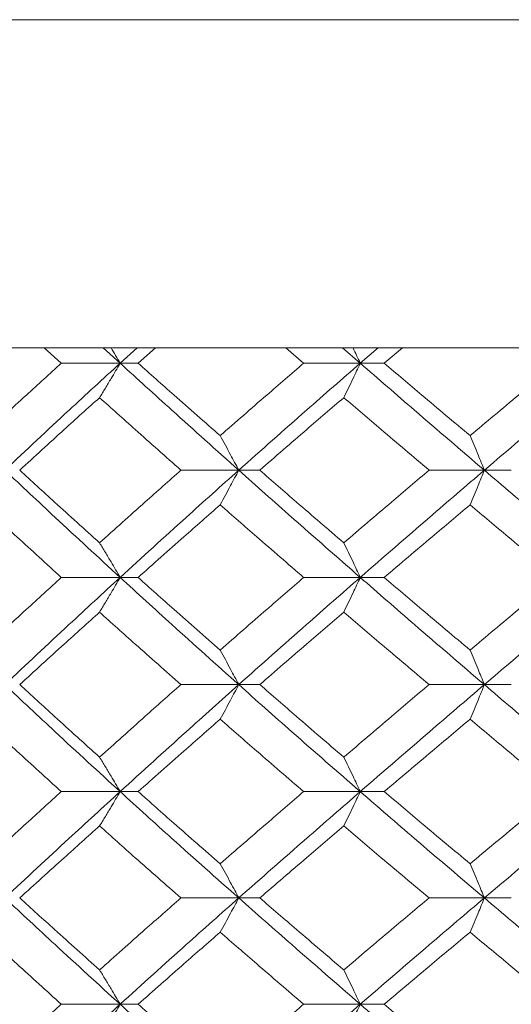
# Model space of a CAD drawing. Header units: inches. Extents: x -3.7 to 22.7, y -9.6 to 17.3.
# Tile 69 of 130: x 4.949 to 5.229, y -0.057 to 0.504. Entities that reach past the tile are written whole.
import ezdxf

# ---------------------------------------------------------------- set-up
doc = ezdxf.new("R2010")
doc.units = ezdxf.units.IN
doc.header["$MEASUREMENT"] = 0

msp = doc.modelspace()

# ---------------------------------------------------------------- linework, layer by layer
at = {"color": 7, "linetype": 'Continuous', "lineweight": 15}
for p, q in [((4.09501, 0.50428), (5.51934, 0.50428)), ((5.5195, 0.31728), (4.25752, 0.31728)), ((4.97288, 0.30846), (4.96317, 0.31728)), ((5.00641, 0.30846), (4.9968, 0.31728)), ((5.00641, 0.30846), (5.01618, 0.31728)), ((5.01665, 0.30846), (5.02664, 0.31728)), ((5.111, 0.30846), (5.10077, 0.31728)), ((5.14328, 0.30846), (5.13316, 0.31728)), ((5.14328, 0.30846), (5.15351, 0.31728)), ((5.15696, 0.30846), (5.16742, 0.31728)), ((5.00641, 0.30846), (4.97288, 0.30846)), ((5.00641, 0.30846), (5.01665, 0.30846)), ((5.14328, 0.30846), (5.111, 0.30846)), ((5.14328, 0.30846), (5.15696, 0.30846)), ((5.07401, 0.24751), (5.04106, 0.24751)), ((5.07401, 0.24751), (5.08599, 0.24751)), ((5.21403, 0.24751), (5.18251, 0.24751)), ((5.21403, 0.24751), (5.22939, 0.24751)), ((5.00641, 0.18638), (4.97288, 0.18638)), ((5.00641, 0.18638), (5.01665, 0.18638)), ((5.14328, 0.18638), (5.111, 0.18638)), ((5.14328, 0.18638), (5.15696, 0.18638)), ((5.07401, 0.12526), (5.04106, 0.12526)), ((5.07401, 0.12526), (5.08599, 0.12526)), ((5.21403, 0.12526), (5.18251, 0.12526)), ((5.21403, 0.12526), (5.22939, 0.12526)), ((5.00641, 0.0643), (4.97288, 0.0643)), ((5.00641, 0.0643), (5.01665, 0.0643)), ((5.14328, 0.0643), (5.111, 0.0643)), ((5.14328, 0.0643), (5.15696, 0.0643)), ((5.07401, 0.00368), (5.04106, 0.00368)), ((5.07401, 0.00368), (5.08599, 0.00368)), ((5.21403, 0.00368), (5.18251, 0.00368)), ((5.21403, 0.00368), (5.22939, 0.00368)), ((5.00641, -0.05694), (4.97288, -0.05694)), ((5.00641, -0.05694), (5.01665, -0.05694)), ((5.14328, -0.05694), (5.111, -0.05694)), ((5.14328, -0.05694), (5.15696, -0.05694))]:
    msp.add_line(p, q, dxfattribs=at)
for points, knots in [([(5.0012, 0.31728), (5.00122, 0.31725), (5.00297, 0.31435), (5.0047, 0.31139), (5.00641, 0.30846)], [0, 0, 0, 0, 0.0107678, 1, 1, 1, 1]), ([(5.13912, 0.31728), (5.13913, 0.31725), (5.14053, 0.31434), (5.14191, 0.31139), (5.14328, 0.30846)], [0, 0, 0, 0, 0.010765, 1, 1, 1, 1]), ([(4.92779, 0.26719), (4.93615, 0.27491), (4.95106, 0.28867), (4.96622, 0.30242), (4.97288, 0.30846)], [0, 0, 0, 0, 0.5603393, 1, 1, 1, 1]), ([(4.94067, 0.24751), (4.95282, 0.2589), (4.97448, 0.27924), (4.99666, 0.29954), (5.00641, 0.30846)], [0, 0, 0, 0, 0.560458, 1, 1, 1, 1]), ([(4.99467, 0.28883), (4.99577, 0.29063), (4.99797, 0.29424), (5.00189, 0.30077), (5.00469, 0.30554), (5.00641, 0.30846)], [0, 0, 0, 0, 0.279166, 0.558337, 1, 1, 1, 1]), ([(5.07401, 0.24751), (5.06127, 0.2589), (5.03854, 0.27924), (5.01622, 0.29954), (5.00641, 0.30846)], [0, 0, 0, 0, 0.560457, 1, 1, 1, 1]), ([(5.06343, 0.26719), (5.05464, 0.27491), (5.03896, 0.28867), (5.02346, 0.30242), (5.01665, 0.30846)], [0, 0, 0, 0, 0.5603393, 1, 1, 1, 1]), ([(5.06343, 0.26719), (5.07226, 0.27491), (5.08802, 0.28867), (5.10398, 0.30242), (5.111, 0.30846)], [0, 0, 0, 0, 0.560339, 1, 1, 1, 1]), ([(5.07401, 0.24751), (5.08684, 0.2589), (5.10972, 0.27924), (5.13303, 0.29954), (5.14328, 0.30846)], [0, 0, 0, 0, 0.560457, 1, 1, 1, 1]), ([(5.1339, 0.28883), (5.13478, 0.29063), (5.13654, 0.29424), (5.13967, 0.30077), (5.14191, 0.30554), (5.14328, 0.30846)], [0, 0, 0, 0, 0.279167, 0.558334, 1, 1, 1, 1]), ([(5.21403, 0.24751), (5.20073, 0.2589), (5.17699, 0.27924), (5.15357, 0.29954), (5.14328, 0.30846)], [0, 0, 0, 0, 0.560457, 1, 1, 1, 1]), ([(5.20588, 0.26719), (5.19671, 0.27491), (5.18033, 0.28867), (5.1641, 0.30242), (5.15696, 0.30846)], [0, 0, 0, 0, 0.560339, 1, 1, 1, 1]), ([(5.20588, 0.26719), (5.21509, 0.27491), (5.23152, 0.28867), (5.24811, 0.30242), (5.2554, 0.30846)], [0, 0, 0, 0, 0.5603386, 1, 1, 1, 1]), ([(5.21403, 0.24751), (5.2274, 0.2589), (5.25126, 0.27924), (5.27544, 0.29954), (5.28607, 0.30846)], [0, 0, 0, 0, 0.560457, 1, 1, 1, 1]), ([(4.94914, 0.24751), (4.95758, 0.25523), (4.97264, 0.26901), (4.98794, 0.28278), (4.99467, 0.28883)], [0, 0, 0, 0, 0.560273, 1, 1, 1, 1]), ([(5.04106, 0.24751), (5.03234, 0.25523), (5.01678, 0.26901), (5.00142, 0.28278), (4.99467, 0.28883)], [0, 0, 0, 0, 0.560274, 1, 1, 1, 1]), ([(5.08599, 0.24751), (5.09488, 0.25523), (5.11076, 0.26901), (5.12684, 0.28278), (5.1339, 0.28883)], [0, 0, 0, 0, 0.560273, 1, 1, 1, 1]), ([(5.18251, 0.24751), (5.17339, 0.25523), (5.15712, 0.26901), (5.14099, 0.28278), (5.1339, 0.28883)], [0, 0, 0, 0, 0.560273, 1, 1, 1, 1]), ([(5.06343, 0.26719), (5.06443, 0.26539), (5.06641, 0.26178), (5.06994, 0.25523), (5.07246, 0.25044), (5.07401, 0.24751)], [0, 0, 0, 0, 0.27887, 0.557739, 1, 1, 1, 1]), ([(5.20588, 0.26719), (5.20665, 0.26539), (5.20817, 0.26178), (5.21089, 0.25523), (5.21284, 0.25044), (5.21403, 0.24751)], [0, 0, 0, 0, 0.278867, 0.55774, 1, 1, 1, 1]), ([(5.00641, 0.18638), (4.99401, 0.1978), (4.97187, 0.21818), (4.9502, 0.23855), (4.94067, 0.24751)], [0, 0, 0, 0, 0.560155, 1, 1, 1, 1]), ([(4.99467, 0.2061), (4.98611, 0.21384), (4.97083, 0.22764), (4.95577, 0.24144), (4.94914, 0.24751)], [0, 0, 0, 0, 0.560136, 1, 1, 1, 1]), ([(4.99467, 0.2061), (5.00327, 0.21384), (5.01863, 0.22764), (5.03421, 0.24144), (5.04106, 0.24751)], [0, 0, 0, 0, 0.560136, 1, 1, 1, 1]), ([(5.00641, 0.18638), (5.01891, 0.1978), (5.04123, 0.21818), (5.06399, 0.23855), (5.07401, 0.24751)], [0, 0, 0, 0, 0.560155, 1, 1, 1, 1]), ([(5.06343, 0.2278), (5.06442, 0.22961), (5.06641, 0.23322), (5.06994, 0.23977), (5.07246, 0.24457), (5.07401, 0.24751)], [0, 0, 0, 0, 0.278775, 0.557552, 1, 1, 1, 1]), ([(5.14328, 0.18638), (5.13024, 0.1978), (5.10696, 0.21818), (5.08408, 0.23855), (5.07401, 0.24751)], [0, 0, 0, 0, 0.560155, 1, 1, 1, 1]), ([(5.1339, 0.2061), (5.12491, 0.21384), (5.10885, 0.22764), (5.09297, 0.24144), (5.08599, 0.24751)], [0, 0, 0, 0, 0.560136, 1, 1, 1, 1]), ([(5.1339, 0.2061), (5.14293, 0.21384), (5.15905, 0.22764), (5.17535, 0.24144), (5.18251, 0.24751)], [0, 0, 0, 0, 0.560136, 1, 1, 1, 1]), ([(5.14328, 0.18638), (5.15639, 0.1978), (5.17981, 0.21818), (5.20358, 0.23855), (5.21403, 0.24751)], [0, 0, 0, 0, 0.560155, 1, 1, 1, 1]), ([(5.20588, 0.2278), (5.20664, 0.22961), (5.20817, 0.23322), (5.21089, 0.23977), (5.21284, 0.24457), (5.21403, 0.24751)], [0, 0, 0, 0, 0.278775, 0.557549, 1, 1, 1, 1]), ([(5.28607, 0.18638), (5.27254, 0.1978), (5.24839, 0.21818), (5.22453, 0.23855), (5.21403, 0.24751)], [0, 0, 0, 0, 0.560155, 1, 1, 1, 1]), ([(4.97288, 0.18638), (4.9644, 0.19412), (4.94926, 0.20792), (4.93435, 0.22173), (4.92779, 0.2278)], [0, 0, 0, 0, 0.56007, 1, 1, 1, 1]), ([(5.01665, 0.18638), (5.02533, 0.19412), (5.04082, 0.20792), (5.05653, 0.22173), (5.06343, 0.2278)], [0, 0, 0, 0, 0.56007, 1, 1, 1, 1]), ([(5.111, 0.18638), (5.10207, 0.19412), (5.08613, 0.20792), (5.07037, 0.22173), (5.06343, 0.2278)], [0, 0, 0, 0, 0.560071, 1, 1, 1, 1]), ([(5.15696, 0.18638), (5.16605, 0.19412), (5.18228, 0.20792), (5.19867, 0.22173), (5.20588, 0.2278)], [0, 0, 0, 0, 0.5600706, 1, 1, 1, 1]), ([(5.2554, 0.18638), (5.24612, 0.19412), (5.22955, 0.20792), (5.21311, 0.22173), (5.20588, 0.2278)], [0, 0, 0, 0, 0.560071, 1, 1, 1, 1]), ([(4.99467, 0.2061), (4.99577, 0.2043), (4.99797, 0.20068), (5.00189, 0.19412), (5.00469, 0.18933), (5.00641, 0.18638)], [0, 0, 0, 0, 0.278678, 0.557352, 1, 1, 1, 1]), ([(5.1339, 0.2061), (5.13478, 0.2043), (5.13654, 0.20068), (5.13967, 0.19412), (5.1419, 0.18933), (5.14328, 0.18638)], [0, 0, 0, 0, 0.2786751, 0.5573518, 1, 1, 1, 1]), ([(4.92779, 0.14496), (4.93614, 0.15269), (4.95106, 0.1665), (4.96621, 0.18031), (4.97288, 0.18638)], [0, 0, 0, 0, 0.559933, 1, 1, 1, 1]), ([(4.94067, 0.12526), (4.95281, 0.13666), (4.9745, 0.15703), (4.99666, 0.17741), (5.00641, 0.18638)], [0, 0, 0, 0, 0.559853, 1, 1, 1, 1]), ([(4.99467, 0.16666), (4.99577, 0.16847), (4.99797, 0.17208), (5.00189, 0.17864), (5.00469, 0.18344), (5.00641, 0.18638)], [0, 0, 0, 0, 0.278678, 0.557351, 1, 1, 1, 1]), ([(5.07401, 0.12526), (5.06127, 0.13666), (5.03852, 0.15703), (5.01623, 0.17741), (5.00641, 0.18638)], [0, 0, 0, 0, 0.559853, 1, 1, 1, 1]), ([(5.06343, 0.14496), (5.05465, 0.15269), (5.03895, 0.1665), (5.02346, 0.18031), (5.01665, 0.18638)], [0, 0, 0, 0, 0.559933, 1, 1, 1, 1]), ([(5.06343, 0.14496), (5.07226, 0.15269), (5.08803, 0.1665), (5.10398, 0.18031), (5.111, 0.18638)], [0, 0, 0, 0, 0.559933, 1, 1, 1, 1]), ([(5.07401, 0.12526), (5.08683, 0.13666), (5.10974, 0.15703), (5.13303, 0.17741), (5.14328, 0.18638)], [0, 0, 0, 0, 0.559853, 1, 1, 1, 1]), ([(5.1339, 0.16666), (5.13478, 0.16847), (5.13654, 0.17208), (5.13967, 0.17864), (5.1419, 0.18344), (5.14328, 0.18638)], [0, 0, 0, 0, 0.278675, 0.55735, 1, 1, 1, 1]), ([(5.21403, 0.12526), (5.20073, 0.13666), (5.17697, 0.15703), (5.15358, 0.17741), (5.14328, 0.18638)], [0, 0, 0, 0, 0.559853, 1, 1, 1, 1]), ([(5.20588, 0.14496), (5.19671, 0.15269), (5.18032, 0.1665), (5.1641, 0.18031), (5.15696, 0.18638)], [0, 0, 0, 0, 0.559933, 1, 1, 1, 1]), ([(5.20588, 0.14496), (5.21509, 0.15269), (5.23153, 0.1665), (5.24811, 0.18031), (5.2554, 0.18638)], [0, 0, 0, 0, 0.559933, 1, 1, 1, 1]), ([(5.21403, 0.12526), (5.2274, 0.13666), (5.25127, 0.15703), (5.27544, 0.17741), (5.28607, 0.18638)], [0, 0, 0, 0, 0.5598528, 1, 1, 1, 1]), ([(4.94914, 0.12526), (4.95758, 0.13298), (4.97265, 0.14678), (4.98794, 0.16058), (4.99467, 0.16666)], [0, 0, 0, 0, 0.559868, 1, 1, 1, 1]), ([(5.04106, 0.12526), (5.03234, 0.13298), (5.01678, 0.14678), (5.00142, 0.16058), (4.99467, 0.16666)], [0, 0, 0, 0, 0.559868, 1, 1, 1, 1]), ([(5.08599, 0.12526), (5.09488, 0.13298), (5.11077, 0.14678), (5.12683, 0.16058), (5.1339, 0.16666)], [0, 0, 0, 0, 0.5598677, 1, 1, 1, 1]), ([(5.18251, 0.12526), (5.1734, 0.13298), (5.15711, 0.14678), (5.141, 0.16058), (5.1339, 0.16666)], [0, 0, 0, 0, 0.559868, 1, 1, 1, 1]), ([(5.06343, 0.14496), (5.06442, 0.14316), (5.06641, 0.13954), (5.06994, 0.13299), (5.07246, 0.1282), (5.07401, 0.12526)], [0, 0, 0, 0, 0.278776, 0.557552, 1, 1, 1, 1]), ([(5.20588, 0.14496), (5.20664, 0.14316), (5.20817, 0.13954), (5.21089, 0.13299), (5.21284, 0.1282), (5.21403, 0.12526)], [0, 0, 0, 0, 0.2787768, 0.557549, 1, 1, 1, 1]), ([(5.00641, 0.0643), (4.99401, 0.07566), (4.97185, 0.09596), (4.95021, 0.1163), (4.94067, 0.12526)], [0, 0, 0, 0, 0.55955, 1, 1, 1, 1]), ([(4.99467, 0.08394), (4.98611, 0.09164), (4.97082, 0.10541), (4.95577, 0.11919), (4.94914, 0.12526)], [0, 0, 0, 0, 0.55973, 1, 1, 1, 1]), ([(4.99467, 0.08394), (5.00327, 0.09164), (5.01864, 0.10541), (5.0342, 0.11919), (5.04106, 0.12526)], [0, 0, 0, 0, 0.55973, 1, 1, 1, 1]), ([(5.00641, 0.0643), (5.01891, 0.07566), (5.04124, 0.09596), (5.06399, 0.1163), (5.07401, 0.12526)], [0, 0, 0, 0, 0.55955, 1, 1, 1, 1]), ([(5.06343, 0.10557), (5.06443, 0.10738), (5.06641, 0.11099), (5.06994, 0.11753), (5.07246, 0.12232), (5.07401, 0.12526)], [0, 0, 0, 0, 0.27887, 0.557739, 1, 1, 1, 1]), ([(5.14328, 0.0643), (5.13024, 0.07566), (5.10695, 0.09596), (5.08408, 0.1163), (5.07401, 0.12526)], [0, 0, 0, 0, 0.55955, 1, 1, 1, 1]), ([(5.1339, 0.08394), (5.12491, 0.09164), (5.10885, 0.10541), (5.09297, 0.11919), (5.08599, 0.12526)], [0, 0, 0, 0, 0.55973, 1, 1, 1, 1]), ([(5.1339, 0.08394), (5.14293, 0.09164), (5.15906, 0.10541), (5.17534, 0.11919), (5.18251, 0.12526)], [0, 0, 0, 0, 0.55973, 1, 1, 1, 1]), ([(5.14328, 0.0643), (5.15639, 0.07566), (5.17982, 0.09596), (5.20357, 0.1163), (5.21403, 0.12526)], [0, 0, 0, 0, 0.55955, 1, 1, 1, 1]), ([(5.20588, 0.10557), (5.20665, 0.10738), (5.20817, 0.11099), (5.21089, 0.11753), (5.21284, 0.12232), (5.21403, 0.12526)], [0, 0, 0, 0, 0.278867, 0.55774, 1, 1, 1, 1]), ([(5.28607, 0.0643), (5.27255, 0.07566), (5.24838, 0.09596), (5.22453, 0.1163), (5.21403, 0.12526)], [0, 0, 0, 0, 0.55955, 1, 1, 1, 1]), ([(4.97288, 0.0643), (4.9644, 0.072), (4.94925, 0.08574), (4.93435, 0.09951), (4.92779, 0.10557)], [0, 0, 0, 0, 0.559665, 1, 1, 1, 1]), ([(5.01665, 0.0643), (5.02533, 0.072), (5.04083, 0.08574), (5.05652, 0.09951), (5.06343, 0.10557)], [0, 0, 0, 0, 0.559664, 1, 1, 1, 1]), ([(5.111, 0.0643), (5.10207, 0.072), (5.08612, 0.08574), (5.07037, 0.09951), (5.06343, 0.10557)], [0, 0, 0, 0, 0.559664, 1, 1, 1, 1]), ([(5.15696, 0.0643), (5.16605, 0.072), (5.18229, 0.08574), (5.19867, 0.09951), (5.20588, 0.10557)], [0, 0, 0, 0, 0.559665, 1, 1, 1, 1]), ([(5.2554, 0.0643), (5.24612, 0.072), (5.22954, 0.08574), (5.21311, 0.09951), (5.20588, 0.10557)], [0, 0, 0, 0, 0.559664, 1, 1, 1, 1]), ([(4.99467, 0.08394), (4.99577, 0.08213), (4.99797, 0.07852), (5.00189, 0.072), (5.00469, 0.06723), (5.00641, 0.0643)], [0, 0, 0, 0, 0.279166, 0.558338, 1, 1, 1, 1]), ([(5.1339, 0.08394), (5.13478, 0.08213), (5.13654, 0.07852), (5.13967, 0.072), (5.14191, 0.06723), (5.14328, 0.0643)], [0, 0, 0, 0, 0.279167, 0.5583356, 1, 1, 1, 1]), ([(4.92779, 0.02319), (4.93614, 0.03085), (4.95107, 0.04454), (4.96621, 0.05826), (4.97288, 0.0643)], [0, 0, 0, 0, 0.559528, 1, 1, 1, 1]), ([(4.94067, 0.00368), (4.95281, 0.01497), (4.97451, 0.03514), (4.99665, 0.05538), (5.00641, 0.0643)], [0, 0, 0, 0, 0.559248, 1, 1, 1, 1]), ([(4.99467, 0.04471), (4.99577, 0.04651), (4.99797, 0.05011), (5.0019, 0.05662), (5.0047, 0.06139), (5.00641, 0.0643)], [0, 0, 0, 0, 0.279359, 0.558714, 1, 1, 1, 1]), ([(5.07401, 0.00368), (5.06128, 0.01497), (5.03851, 0.03514), (5.01623, 0.05538), (5.00641, 0.0643)], [0, 0, 0, 0, 0.5592485, 1, 1, 1, 1]), ([(5.06343, 0.02319), (5.05465, 0.03085), (5.03895, 0.04454), (5.02347, 0.05826), (5.01665, 0.0643)], [0, 0, 0, 0, 0.559528, 1, 1, 1, 1]), ([(5.06343, 0.02319), (5.07226, 0.03085), (5.08804, 0.04454), (5.10398, 0.05826), (5.111, 0.0643)], [0, 0, 0, 0, 0.559527, 1, 1, 1, 1]), ([(5.07401, 0.00368), (5.08683, 0.01497), (5.10975, 0.03514), (5.13302, 0.05538), (5.14328, 0.0643)], [0, 0, 0, 0, 0.559248, 1, 1, 1, 1]), ([(5.1339, 0.04471), (5.13478, 0.04651), (5.13654, 0.05011), (5.13967, 0.05662), (5.14191, 0.06139), (5.14328, 0.0643)], [0, 0, 0, 0, 0.2793538, 0.5587112, 1, 1, 1, 1]), ([(5.21403, 0.00368), (5.20073, 0.01497), (5.17696, 0.03514), (5.15358, 0.05538), (5.14328, 0.0643)], [0, 0, 0, 0, 0.5592483, 1, 1, 1, 1]), ([(5.20588, 0.02319), (5.19671, 0.03085), (5.18032, 0.04454), (5.16411, 0.05826), (5.15696, 0.0643)], [0, 0, 0, 0, 0.5595271, 1, 1, 1, 1]), ([(5.20588, 0.02319), (5.21508, 0.03085), (5.23153, 0.04454), (5.2481, 0.05826), (5.2554, 0.0643)], [0, 0, 0, 0, 0.559527, 1, 1, 1, 1]), ([(5.21403, 0.00368), (5.22739, 0.01497), (5.25129, 0.03514), (5.27543, 0.05538), (5.28607, 0.0643)], [0, 0, 0, 0, 0.559248, 1, 1, 1, 1]), ([(4.94914, 0.00368), (4.95758, 0.01132), (4.97266, 0.02498), (4.98794, 0.03867), (4.99467, 0.04471)], [0, 0, 0, 0, 0.559461, 1, 1, 1, 1]), ([(5.04106, 0.00368), (5.03234, 0.01132), (5.01677, 0.02498), (5.00143, 0.03867), (4.99467, 0.04471)], [0, 0, 0, 0, 0.5594611, 1, 1, 1, 1]), ([(5.08599, 0.00368), (5.09488, 0.01132), (5.11078, 0.02498), (5.12683, 0.03867), (5.1339, 0.04471)], [0, 0, 0, 0, 0.559461, 1, 1, 1, 1]), ([(5.18251, 0.00368), (5.1734, 0.01132), (5.1571, 0.02498), (5.141, 0.03867), (5.1339, 0.04471)], [0, 0, 0, 0, 0.559461, 1, 1, 1, 1]), ([(5.06343, 0.02319), (5.06443, 0.02139), (5.06642, 0.0178), (5.06995, 0.01131), (5.07247, 0.00658), (5.07401, 0.00368)], [0, 0, 0, 0, 0.279854, 0.559704, 1, 1, 1, 1]), ([(5.20588, 0.02319), (5.20665, 0.02139), (5.20818, 0.0178), (5.2109, 0.01131), (5.21284, 0.00658), (5.21403, 0.00368)], [0, 0, 0, 0, 0.2798521, 0.5597057, 1, 1, 1, 1]), ([(5.00641, -0.05694), (4.994, -0.04559), (4.97188, -0.02535), (4.9502, -0.00518), (4.94067, 0.00368)], [0, 0, 0, 0, 0.560759, 1, 1, 1, 1]), ([(4.99467, -0.03734), (4.98611, -0.02967), (4.97083, -0.01598), (4.95576, -0.00232), (4.94914, 0.00368)], [0, 0, 0, 0, 0.560542, 1, 1, 1, 1]), ([(4.99467, -0.03734), (5.00327, -0.02967), (5.01863, -0.01598), (5.03421, -0.00232), (5.04106, 0.00368)], [0, 0, 0, 0, 0.5605417, 1, 1, 1, 1]), ([(5.00641, -0.05694), (5.01892, -0.04559), (5.04121, -0.02535), (5.064, -0.00518), (5.07401, 0.00368)], [0, 0, 0, 0, 0.56076, 1, 1, 1, 1]), ([(5.06343, -0.01582), (5.06443, -0.01403), (5.06642, -0.01043), (5.06995, -0.00395), (5.07247, 0.00079), (5.07401, 0.00368)], [0, 0, 0, 0, 0.279853, 0.559703, 1, 1, 1, 1]), ([(5.14328, -0.05694), (5.13024, -0.04559), (5.10698, -0.02535), (5.08407, -0.00518), (5.07401, 0.00368)], [0, 0, 0, 0, 0.560759, 1, 1, 1, 1]), ([(5.1339, -0.03734), (5.12491, -0.02967), (5.10886, -0.01598), (5.09297, -0.00232), (5.08599, 0.00368)], [0, 0, 0, 0, 0.5605412, 1, 1, 1, 1]), ([(5.1339, -0.03734), (5.14294, -0.02967), (5.15905, -0.01598), (5.17535, -0.00232), (5.18251, 0.00368)], [0, 0, 0, 0, 0.5605412, 1, 1, 1, 1]), ([(5.14328, -0.05694), (5.1564, -0.04559), (5.17979, -0.02535), (5.20358, -0.00518), (5.21403, 0.00368)], [0, 0, 0, 0, 0.560759, 1, 1, 1, 1]), ([(5.20588, -0.01582), (5.20665, -0.01403), (5.20818, -0.01043), (5.2109, -0.00395), (5.21284, 0.00079), (5.21403, 0.00368)], [0, 0, 0, 0, 0.279852, 0.559705, 1, 1, 1, 1]), ([(5.28607, -0.05694), (5.27254, -0.04559), (5.2484, -0.02535), (5.22452, -0.00518), (5.21403, 0.00368)], [0, 0, 0, 0, 0.560759, 1, 1, 1, 1]), ([(4.97288, -0.05694), (4.9644, -0.04925), (4.94927, -0.03553), (4.93435, -0.02184), (4.92779, -0.01582)], [0, 0, 0, 0, 0.560476, 1, 1, 1, 1]), ([(5.01665, -0.05694), (5.02533, -0.04925), (5.04082, -0.03553), (5.05653, -0.02184), (5.06343, -0.01582)], [0, 0, 0, 0, 0.560476, 1, 1, 1, 1]), ([(5.111, -0.05694), (5.10207, -0.04925), (5.08613, -0.03553), (5.07036, -0.02184), (5.06343, -0.01582)], [0, 0, 0, 0, 0.560476, 1, 1, 1, 1]), ([(5.15696, -0.05694), (5.16606, -0.04925), (5.18228, -0.03553), (5.19867, -0.02184), (5.20588, -0.01582)], [0, 0, 0, 0, 0.560476, 1, 1, 1, 1]), ([(5.2554, -0.05694), (5.24612, -0.04925), (5.22955, -0.03553), (5.21311, -0.02184), (5.20588, -0.01582)], [0, 0, 0, 0, 0.560476, 1, 1, 1, 1]), ([(4.99467, -0.03734), (4.99577, -0.03914), (4.99797, -0.04274), (5.0019, -0.04926), (5.0047, -0.05402), (5.00641, -0.05694)], [0, 0, 0, 0, 0.279359, 0.558714, 1, 1, 1, 1]), ([(5.1339, -0.03734), (5.13478, -0.03914), (5.13654, -0.04274), (5.13967, -0.04926), (5.14191, -0.05402), (5.14328, -0.05694)], [0, 0, 0, 0, 0.2793538, 0.5587112, 1, 1, 1, 1]), ([(4.92779, -0.09821), (4.93615, -0.09049), (4.95106, -0.07673), (4.96622, -0.06298), (4.97288, -0.05694)], [0, 0, 0, 0, 0.5603393, 1, 1, 1, 1]), ([(4.94067, -0.11789), (4.95282, -0.1065), (4.97448, -0.08616), (4.99666, -0.06586), (5.00641, -0.05694)], [0, 0, 0, 0, 0.560458, 1, 1, 1, 1]), ([(4.99467, -0.07657), (4.99577, -0.07477), (4.99797, -0.07116), (5.00189, -0.06463), (5.00469, -0.05986), (5.00641, -0.05694)], [0, 0, 0, 0, 0.279166, 0.558338, 1, 1, 1, 1]), ([(5.07401, -0.11789), (5.06127, -0.1065), (5.03854, -0.08616), (5.01622, -0.06586), (5.00641, -0.05694)], [0, 0, 0, 0, 0.560457, 1, 1, 1, 1]), ([(5.06343, -0.09821), (5.05464, -0.09049), (5.03896, -0.07673), (5.02346, -0.06298), (5.01665, -0.05694)], [0, 0, 0, 0, 0.5603393, 1, 1, 1, 1]), ([(5.06343, -0.09821), (5.07226, -0.09049), (5.08802, -0.07673), (5.10398, -0.06298), (5.111, -0.05694)], [0, 0, 0, 0, 0.560339, 1, 1, 1, 1]), ([(5.07401, -0.11789), (5.08684, -0.1065), (5.10972, -0.08616), (5.13303, -0.06586), (5.14328, -0.05694)], [0, 0, 0, 0, 0.560458, 1, 1, 1, 1]), ([(5.1339, -0.07657), (5.13478, -0.07477), (5.13654, -0.07116), (5.13967, -0.06463), (5.14191, -0.05986), (5.14328, -0.05694)], [0, 0, 0, 0, 0.279167, 0.5583356, 1, 1, 1, 1]), ([(5.21403, -0.11789), (5.20073, -0.1065), (5.17699, -0.08616), (5.15357, -0.06586), (5.14328, -0.05694)], [0, 0, 0, 0, 0.560458, 1, 1, 1, 1]), ([(5.20588, -0.09821), (5.19671, -0.09049), (5.18033, -0.07673), (5.1641, -0.06298), (5.15696, -0.05694)], [0, 0, 0, 0, 0.560339, 1, 1, 1, 1]), ([(5.20588, -0.09821), (5.21509, -0.09049), (5.23152, -0.07673), (5.24811, -0.06298), (5.2554, -0.05694)], [0, 0, 0, 0, 0.5603386, 1, 1, 1, 1]), ([(5.21403, -0.11789), (5.2274, -0.1065), (5.25126, -0.08616), (5.27544, -0.06586), (5.28607, -0.05694)], [0, 0, 0, 0, 0.560458, 1, 1, 1, 1])]:
    msp.add_open_spline(points, degree=3, knots=knots, dxfattribs=at)

doc.saveas('drawing.dxf')
